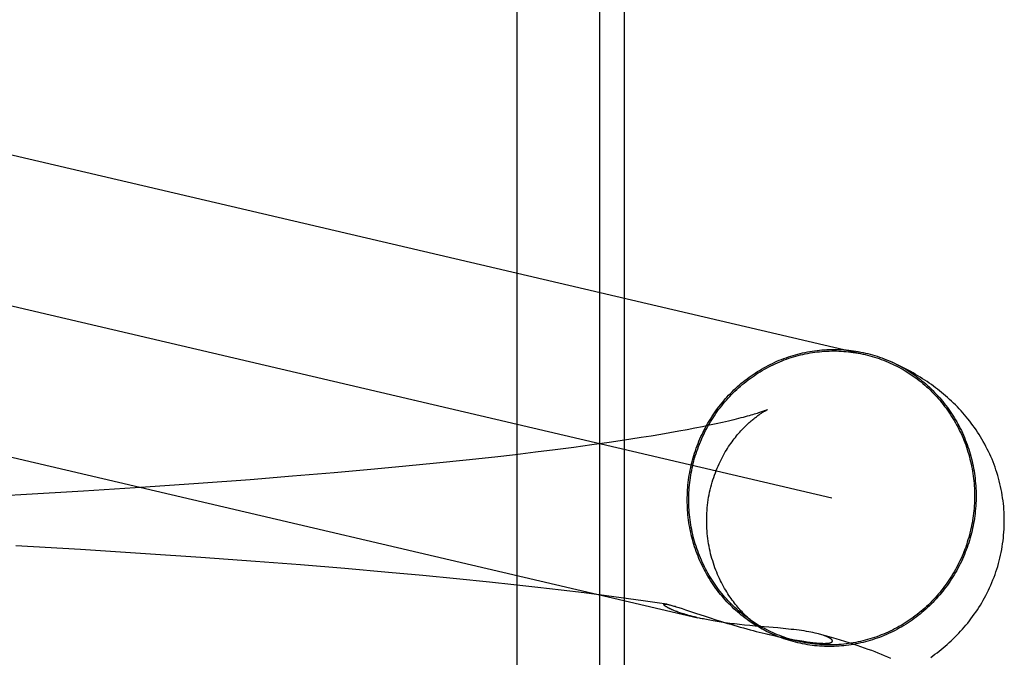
# Model space of a CAD drawing. Header units: inches. Extents: x 0 to 270, y 0 to 175.
# Tile 49 of 81: x 91.8694 to 91.9985, y 89.3493 to 89.4329. Entities that reach past the tile are written whole.
import ezdxf

# ---------------------------------------------------------------- set-up
doc = ezdxf.new("R2010")
doc.units = ezdxf.units.IN
doc.header["$LTSCALE"] = 14.84127
doc.header["$MEASUREMENT"] = 0
doc.linetypes.add('HIDDEN', pattern=[0.2, 0.1, -0.1])
doc.layers.add('DEFAULT_2', color=8, linetype='HIDDEN')

msp = doc.modelspace()

# ---------------------------------------------------------------- linework, layer by layer
at = {"layer": 'DEFAULT_2', "color": 8, "linetype": 'HIDDEN'}
for p, q in [((91.93463, 89.29035), (91.93463, 89.4466)), ((91.94546, 89.29035), (91.94546, 89.4466)), ((91.9487, 89.29035), (91.9487, 89.4466)), ((91.85044, 89.41938), (91.98024, 89.38898)), ((91.84645, 89.4005), (91.97584, 89.3702)), ((91.98412, 89.38783), (91.98376, 89.38799)), ((91.98388, 89.38793), (91.98448, 89.38765)), ((91.9623, 89.38027), (91.96154, 89.3801)), ((91.95579, 89.37893), (91.95464, 89.37873)), ((91.95689, 89.37914), (91.95579, 89.37893)), ((91.95793, 89.37934), (91.95689, 89.37914)), ((91.95892, 89.37953), (91.95793, 89.37934)), ((91.95985, 89.37973), (91.95892, 89.37953)), ((91.96072, 89.37991), (91.95985, 89.37973)), ((91.96154, 89.3801), (91.96072, 89.37991)), ((91.85665, 89.37829), (91.95828, 89.35449)), ((91.94812, 89.37767), (91.94668, 89.37746)), ((91.94953, 89.37788), (91.94812, 89.37767)), ((91.95088, 89.3781), (91.94953, 89.37788)), ((91.95218, 89.37831), (91.95088, 89.3781)), ((91.95344, 89.37852), (91.95218, 89.37831)), ((91.95464, 89.37873), (91.95344, 89.37852)), ((91.9396, 89.3765), (91.93705, 89.37618)), ((91.94206, 89.37682), (91.9396, 89.3765)), ((91.94442, 89.37714), (91.94206, 89.37682)), ((91.94668, 89.37746), (91.94442, 89.37714)), ((91.92795, 89.37514), (91.92406, 89.37474)), ((91.9317, 89.37555), (91.92795, 89.37514)), ((91.93442, 89.37586), (91.9317, 89.37555)), ((91.93705, 89.37618), (91.93442, 89.37586)), ((91.91594, 89.37396), (91.91065, 89.37349)), ((91.92006, 89.37434), (91.91594, 89.37396)), ((91.92406, 89.37474), (91.92006, 89.37434)), ((91.89966, 89.37259), (91.89286, 89.37209)), ((91.90521, 89.37303), (91.89966, 89.37259)), ((91.91065, 89.37349), (91.90521, 89.37303)), ((91.88595, 89.37161), (91.87779, 89.37109)), ((91.89286, 89.37209), (91.88595, 89.37161)), ((91.86958, 89.3706), (91.8602, 89.37008)), ((91.87779, 89.37109), (91.86958, 89.3706)), ((91.87742, 89.36342), (91.86893, 89.36391)), ((91.88592, 89.36288), (91.87742, 89.36342)), ((91.89316, 89.36239), (91.88592, 89.36288)), ((91.90034, 89.36187), (91.89316, 89.36239)), ((91.90624, 89.36142), (91.90034, 89.36187)), ((91.91206, 89.36094), (91.90624, 89.36142)), ((91.91778, 89.36044), (91.91206, 89.36094)), ((91.92228, 89.36003), (91.91778, 89.36044)), ((91.92669, 89.3596), (91.92228, 89.36003)), ((91.93101, 89.35916), (91.92669, 89.3596)), ((91.93419, 89.35882), (91.93101, 89.35916)), ((91.93732, 89.35847), (91.93419, 89.35882)), ((91.94039, 89.35811), (91.93732, 89.35847)), ((91.94339, 89.35774), (91.94039, 89.35811)), ((91.94634, 89.35736), (91.94339, 89.35774)), ((91.94923, 89.35698), (91.94634, 89.35736)), ((91.95112, 89.35671), (91.94923, 89.35698)), ((91.95298, 89.35644), (91.95112, 89.35671)), ((91.95422, 89.35626), (91.95298, 89.35644)), ((91.95583, 89.35582), (91.95623, 89.35569)), ((91.95623, 89.35569), (91.95669, 89.35554)), ((91.95507, 89.35548), (91.95499, 89.35552)), ((91.95516, 89.35545), (91.95507, 89.35548)), ((91.95526, 89.35541), (91.95516, 89.35545)), ((91.95536, 89.35537), (91.95526, 89.35541)), ((91.95546, 89.35533), (91.95536, 89.35537)), ((91.95557, 89.35529), (91.95546, 89.35533)), ((91.95569, 89.35524), (91.95557, 89.35529)), ((91.95581, 89.3552), (91.95569, 89.35524)), ((91.95595, 89.35515), (91.95581, 89.3552)), ((91.95609, 89.3551), (91.95595, 89.35515)), ((91.95624, 89.35505), (91.95609, 89.3551)), ((91.95641, 89.355), (91.95624, 89.35505)), ((91.95659, 89.35495), (91.95641, 89.355)), ((91.95801, 89.3551), (91.95925, 89.35468)), ((91.9585, 89.35444), (91.95828, 89.35449)), ((91.95925, 89.35468), (91.95993, 89.35446)), ((91.95993, 89.35446), (91.96065, 89.35423)), ((91.96065, 89.35423), (91.96141, 89.35399)), ((91.96141, 89.35399), (91.9622, 89.35375)), ((91.96512, 89.35346), (91.96443, 89.35353)), ((91.96583, 89.3534), (91.96512, 89.35346)), ((91.96877, 89.35315), (91.96583, 89.3534)), ((91.96745, 89.35235), (91.96814, 89.35219)), ((91.96814, 89.35219), (91.96874, 89.35205)), ((91.96874, 89.35205), (91.96928, 89.35194)), ((91.96928, 89.35194), (91.96976, 89.35184)), ((91.96976, 89.35184), (91.97019, 89.35176)), ((91.97457, 89.35225), (91.97413, 89.35237)), ((91.97019, 89.35176), (91.97059, 89.35168)), ((91.97059, 89.35168), (91.97096, 89.35161)), ((91.97096, 89.35161), (91.9713, 89.35155)), ((91.9713, 89.35155), (91.97162, 89.35149)), ((91.97162, 89.35149), (91.97191, 89.35145)), ((91.97191, 89.35145), (91.97217, 89.3514)), ((91.97217, 89.3514), (91.97241, 89.35137)), ((91.97241, 89.35137), (91.97263, 89.35133)), ((91.97263, 89.35133), (91.97284, 89.35131)), ((91.97284, 89.35131), (91.97304, 89.35128)), ((91.97304, 89.35128), (91.97322, 89.35126)), ((91.97322, 89.35126), (91.97339, 89.35124)), ((91.97339, 89.35124), (91.97354, 89.35122)), ((91.97354, 89.35122), (91.97368, 89.3512)), ((91.97368, 89.3512), (91.97381, 89.35119)), ((91.97381, 89.35119), (91.97394, 89.35118)), ((91.97394, 89.35118), (91.97405, 89.35117)), ((91.97405, 89.35117), (91.97415, 89.35116)), ((91.97415, 89.35116), (91.97425, 89.35116)), ((91.97425, 89.35116), (91.97434, 89.35115)), ((91.97434, 89.35115), (91.97442, 89.35115)), ((91.97442, 89.35115), (91.97449, 89.35114)), ((91.97449, 89.35114), (91.97456, 89.35114)), ((91.97456, 89.35114), (91.97462, 89.35114)), ((91.97462, 89.35114), (91.97468, 89.35113)), ((91.97468, 89.35113), (91.97474, 89.35113)), ((91.97476, 89.35113), (91.97479, 89.35113)), ((91.97481, 89.35113), (91.97484, 89.35113)), ((91.97486, 89.35113), (91.97489, 89.35113)), ((91.97491, 89.35113), (91.97493, 89.35113)), ((91.97496, 89.35113), (91.97498, 89.35113)), ((91.975, 89.35113), (91.97502, 89.35113))]:
    msp.add_line(p, q, dxfattribs=at)
for points in [[(91.95692, 89.36992), (91.95692, 89.37025), (91.95693, 89.37058), (91.95694, 89.37091), (91.95696, 89.37124), (91.95698, 89.37157), (91.95701, 89.37189), (91.95705, 89.37222), (91.95709, 89.37255), (91.95713, 89.37287), (91.95718, 89.3732), (91.95724, 89.37352), (91.9573, 89.37385), (91.95737, 89.37417), (91.95744, 89.37449), (91.95752, 89.37481), (91.9576, 89.37513), (91.95769, 89.37545), (91.95778, 89.37576), (91.95788, 89.37608), (91.95798, 89.37639), (91.95809, 89.3767), (91.95821, 89.37701), (91.95833, 89.37732), (91.95845, 89.37762), (91.95858, 89.37793), (91.95871, 89.37823), (91.95885, 89.37853), (91.95899, 89.37882), (91.95914, 89.37911), (91.95929, 89.37941), (91.95945, 89.37969), (91.95961, 89.37998), (91.95978, 89.38026), (91.95995, 89.38054), (91.96013, 89.38082), (91.96031, 89.38109), (91.96049, 89.38136), (91.96068, 89.38163), (91.96087, 89.3819), (91.96107, 89.38216), (91.96127, 89.38242), (91.96148, 89.38267), (91.96169, 89.38292), (91.9619, 89.38317), (91.96212, 89.38341), (91.96234, 89.38365), (91.96257, 89.38389), (91.9628, 89.38412), (91.96303, 89.38435), (91.96327, 89.38457), (91.96351, 89.38479), (91.96376, 89.38501), (91.964, 89.38522), (91.96426, 89.38542), (91.96451, 89.38563), (91.96477, 89.38583), (91.96503, 89.38602), (91.96529, 89.38621), (91.96556, 89.38639), (91.96583, 89.38657), (91.9661, 89.38675), (91.96638, 89.38692), (91.96665, 89.38709), (91.96694, 89.38725), (91.96722, 89.3874), (91.9675, 89.38755), (91.96779, 89.3877), (91.96808, 89.38784), (91.96838, 89.38798), (91.96867, 89.38811), (91.96897, 89.38824), (91.96927, 89.38836), (91.96957, 89.38847), (91.96987, 89.38858), (91.97017, 89.38869), (91.97048, 89.38879), (91.97079, 89.38889), (91.9711, 89.38897), (91.97141, 89.38906), (91.97172, 89.38914), (91.97203, 89.38921), (91.97234, 89.38928), (91.97266, 89.38934), (91.97297, 89.3894), (91.97329, 89.38945), (91.97361, 89.3895), (91.97392, 89.38954), (91.97424, 89.38957), (91.97456, 89.3896), (91.97488, 89.38963), (91.9752, 89.38964), (91.97552, 89.38966), (91.97584, 89.38967), (91.97616, 89.38967), (91.97648, 89.38966), (91.9768, 89.38965), (91.97712, 89.38964), (91.97743, 89.38962), (91.97775, 89.38959), (91.97807, 89.38956), (91.97839, 89.38952), (91.9787, 89.38948), (91.97902, 89.38943), (91.97933, 89.38938), (91.97965, 89.38932), (91.97996, 89.38926), (91.98027, 89.38919), (91.98058, 89.38911), (91.98089, 89.38903), (91.9812, 89.38895), (91.9815, 89.38885), (91.98181, 89.38876), (91.98211, 89.38866), (91.98241, 89.38855), (91.98271, 89.38844), (91.98301, 89.38832), (91.9833, 89.3882), (91.98359, 89.38807), (91.98376, 89.38799)], [(91.95711, 89.36993), (91.95712, 89.37025), (91.95712, 89.37058), (91.95714, 89.3709), (91.95716, 89.37123), (91.95718, 89.37155), (91.95721, 89.37188), (91.95724, 89.3722), (91.95728, 89.37252), (91.95733, 89.37285), (91.95738, 89.37317), (91.95744, 89.37349), (91.9575, 89.37381), (91.95756, 89.37413), (91.95764, 89.37445), (91.95771, 89.37476), (91.95779, 89.37508), (91.95788, 89.37539), (91.95797, 89.37571), (91.95807, 89.37602), (91.95817, 89.37633), (91.95828, 89.37663), (91.95839, 89.37694), (91.95851, 89.37724), (91.95863, 89.37754), (91.95876, 89.37784), (91.95889, 89.37814), (91.95903, 89.37844), (91.95917, 89.37873), (91.95932, 89.37902), (91.95947, 89.37931), (91.95962, 89.37959), (91.95978, 89.37988), (91.95995, 89.38016), (91.96012, 89.38043), (91.96029, 89.38071), (91.96047, 89.38098), (91.96065, 89.38125), (91.96084, 89.38151), (91.96103, 89.38177), (91.96123, 89.38203), (91.96143, 89.38229), (91.96163, 89.38254), (91.96184, 89.38279), (91.96205, 89.38303), (91.96227, 89.38327), (91.96249, 89.38351), (91.96271, 89.38374), (91.96294, 89.38397), (91.96317, 89.3842), (91.9634, 89.38442), (91.96364, 89.38464), (91.96388, 89.38485), (91.96413, 89.38506), (91.96438, 89.38526), (91.96463, 89.38546), (91.96488, 89.38566), (91.96514, 89.38585), (91.9654, 89.38604), (91.96567, 89.38622), (91.96593, 89.3864), (91.9662, 89.38658), (91.96648, 89.38674), (91.96675, 89.38691), (91.96703, 89.38707), (91.96731, 89.38722), (91.96759, 89.38737), (91.96788, 89.38752), (91.96816, 89.38766), (91.96845, 89.38779), (91.96875, 89.38792), (91.96904, 89.38805), (91.96934, 89.38817), (91.96963, 89.38828), (91.96993, 89.38839), (91.97023, 89.3885), (91.97054, 89.38859), (91.97084, 89.38869), (91.97114, 89.38878), (91.97145, 89.38886), (91.97176, 89.38894), (91.97207, 89.38901), (91.97238, 89.38908), (91.97269, 89.38914), (91.973, 89.3892), (91.97332, 89.38925), (91.97363, 89.38929), (91.97394, 89.38933), (91.97426, 89.38937), (91.97457, 89.3894), (91.97489, 89.38942), (91.97521, 89.38944), (91.97552, 89.38945), (91.97584, 89.38946), (91.97615, 89.38946), (91.97647, 89.38946), (91.97679, 89.38945), (91.9771, 89.38943), (91.97742, 89.38941), (91.97773, 89.38939), (91.97805, 89.38936), (91.97836, 89.38932), (91.97867, 89.38928), (91.97899, 89.38923), (91.9793, 89.38918), (91.97961, 89.38912), (91.97992, 89.38906), (91.98024, 89.38898)], [(91.98024, 89.38898), (91.98053, 89.38891), (91.98084, 89.38883), (91.98114, 89.38875), (91.98144, 89.38866), (91.98174, 89.38856), (91.98204, 89.38846), (91.98234, 89.38836), (91.98264, 89.38824), (91.98293, 89.38813), (91.98322, 89.38801), (91.98351, 89.38788), (91.9838, 89.38775), (91.98408, 89.38761), (91.98437, 89.38747), (91.98465, 89.38732), (91.98493, 89.38717), (91.9852, 89.38702), (91.98547, 89.38685), (91.98574, 89.38669), (91.98601, 89.38652), (91.98627, 89.38634), (91.98653, 89.38616), (91.98679, 89.38598), (91.98705, 89.38579), (91.9873, 89.3856), (91.98755, 89.3854), (91.98779, 89.3852), (91.98803, 89.38499), (91.98827, 89.38478), (91.98851, 89.38457), (91.98874, 89.38435), (91.98897, 89.38412), (91.98919, 89.3839), (91.98941, 89.38367), (91.98963, 89.38343), (91.98984, 89.38319), (91.99005, 89.38295), (91.99025, 89.38271), (91.99045, 89.38246), (91.99064, 89.3822), (91.99084, 89.38195), (91.99102, 89.38169), (91.99121, 89.38142), (91.99138, 89.38116), (91.99156, 89.38089), (91.99173, 89.38062), (91.99189, 89.38034), (91.99205, 89.38006), (91.99221, 89.37978), (91.99236, 89.3795), (91.99251, 89.37921), (91.99265, 89.37892), (91.99279, 89.37863), (91.99292, 89.37834), (91.99305, 89.37804), (91.99317, 89.37775), (91.99328, 89.37745), (91.9934, 89.37714), (91.9935, 89.37684), (91.99361, 89.37653), (91.9937, 89.37622), (91.9938, 89.37591), (91.99388, 89.3756), (91.99396, 89.37529), (91.99404, 89.37497), (91.99411, 89.37466), (91.99418, 89.37434), (91.99424, 89.37402), (91.9943, 89.3737), (91.99435, 89.37338), (91.99439, 89.37306), (91.99443, 89.37274), (91.99447, 89.37242), (91.9945, 89.37209), (91.99452, 89.37177), (91.99454, 89.37144), (91.99455, 89.37112), (91.99456, 89.37079), (91.99456, 89.37047)], [(91.98417, 89.3878), (91.98446, 89.38765), (91.98474, 89.38751), (91.98502, 89.38735), (91.9853, 89.38719), (91.98558, 89.38703), (91.98585, 89.38686), (91.98612, 89.38669), (91.98638, 89.38651), (91.98665, 89.38633), (91.98691, 89.38615), (91.98717, 89.38596), (91.98742, 89.38576), (91.98767, 89.38556), (91.98792, 89.38536), (91.98816, 89.38515), (91.98841, 89.38493), (91.98864, 89.38472), (91.98888, 89.3845), (91.98911, 89.38427), (91.98933, 89.38404), (91.98955, 89.38381), (91.98977, 89.38357), (91.98999, 89.38333), (91.9902, 89.38309), (91.9904, 89.38284), (91.9906, 89.38259), (91.9908, 89.38233), (91.991, 89.38207), (91.99118, 89.38181), (91.99137, 89.38154), (91.99155, 89.38128), (91.99173, 89.381), (91.9919, 89.38073), (91.99206, 89.38045), (91.99223, 89.38017), (91.99238, 89.37989), (91.99254, 89.3796), (91.99268, 89.37931), (91.99283, 89.37902), (91.99297, 89.37872), (91.9931, 89.37843), (91.99323, 89.37813), (91.99335, 89.37783), (91.99347, 89.37752), (91.99358, 89.37722), (91.99369, 89.37691), (91.9938, 89.3766), (91.99389, 89.37629), (91.99399, 89.37597), (91.99407, 89.37566), (91.99416, 89.37534), (91.99423, 89.37503), (91.99431, 89.37471), (91.99437, 89.37439), (91.99444, 89.37406), (91.99449, 89.37374), (91.99454, 89.37342), (91.99459, 89.37309), (91.99463, 89.37277), (91.99466, 89.37244), (91.99469, 89.37211), (91.99472, 89.37179), (91.99474, 89.37146), (91.99475, 89.37113), (91.99476, 89.3708), (91.99476, 89.37047)], [(91.99846, 89.3672), (91.99846, 89.36756), (91.99845, 89.36793), (91.99843, 89.36831), (91.99841, 89.36869), (91.99838, 89.36907), (91.99834, 89.36945), (91.99829, 89.36983), (91.99824, 89.3702), (91.99818, 89.37058), (91.99812, 89.37095), (91.99805, 89.37132), (91.99797, 89.37169), (91.99789, 89.37206), (91.9978, 89.37243), (91.9977, 89.37279), (91.9976, 89.37315), (91.99749, 89.37351), (91.99737, 89.37387), (91.99725, 89.37422), (91.99712, 89.37457), (91.99699, 89.37492), (91.99685, 89.37527), (91.9967, 89.37561), (91.99655, 89.37595), (91.99639, 89.37628), (91.99623, 89.37661), (91.99606, 89.37694), (91.99589, 89.37726), (91.99571, 89.37758), (91.99553, 89.3779), (91.99534, 89.37821), (91.99515, 89.37852), (91.99496, 89.37882), (91.99476, 89.37912), (91.99455, 89.37942), (91.99435, 89.37971), (91.99413, 89.37999), (91.99392, 89.38027), (91.9937, 89.38055), (91.99348, 89.38082), (91.99325, 89.38109), (91.99302, 89.38136), (91.99279, 89.38162), (91.99255, 89.38187), (91.99231, 89.38213), (91.99206, 89.38238), (91.99181, 89.38263), (91.99155, 89.38287), (91.99129, 89.38311), (91.99103, 89.38335), (91.99077, 89.38358), (91.99051, 89.3838), (91.99025, 89.38402), (91.98998, 89.38423), (91.98971, 89.38444), (91.98945, 89.38465), (91.98917, 89.38485), (91.9889, 89.38505), (91.98862, 89.38525), (91.98833, 89.38544), (91.98804, 89.38564), (91.98775, 89.38583), (91.98745, 89.38602), (91.98714, 89.38621), (91.98683, 89.38639), (91.98651, 89.38658), (91.98619, 89.38676), (91.98586, 89.38694), (91.98552, 89.38712), (91.98518, 89.3873), (91.98483, 89.38748), (91.98448, 89.38765)], [(91.95946, 89.3672), (91.95946, 89.36753), (91.95947, 89.36787), (91.95949, 89.36822), (91.95951, 89.36857), (91.95954, 89.36891), (91.95958, 89.36925), (91.95962, 89.3696), (91.95967, 89.36994), (91.95972, 89.37028), (91.95979, 89.37061), (91.95985, 89.37094), (91.95993, 89.37127), (91.96001, 89.3716), (91.96009, 89.37193), (91.96018, 89.37225), (91.96028, 89.37256), (91.96038, 89.37288), (91.96049, 89.37318), (91.9606, 89.37349), (91.96071, 89.37379), (91.96083, 89.37408), (91.96095, 89.37437), (91.96108, 89.37465), (91.96121, 89.37493), (91.96134, 89.3752), (91.96148, 89.37546), (91.96162, 89.37572), (91.96176, 89.37597), (91.9619, 89.37622), (91.96204, 89.37646), (91.96219, 89.37669), (91.96234, 89.37692), (91.96248, 89.37714), (91.96263, 89.37735), (91.96278, 89.37756), (91.96292, 89.37776), (91.96307, 89.37795), (91.96322, 89.37814), (91.96337, 89.37832), (91.96351, 89.3785), (91.96366, 89.37867), (91.9638, 89.37883), (91.96394, 89.37899), (91.96408, 89.37914), (91.96422, 89.37929), (91.96436, 89.37943), (91.9645, 89.37957), (91.96463, 89.3797), (91.96476, 89.37983), (91.9649, 89.37995), (91.96503, 89.38007), (91.96515, 89.38018), (91.96528, 89.38029), (91.9654, 89.38039), (91.96552, 89.38049), (91.96563, 89.38058), (91.96575, 89.38068), (91.96586, 89.38076), (91.96597, 89.38085), (91.96608, 89.38093), (91.96618, 89.381), (91.96628, 89.38107), (91.96638, 89.38114), (91.96647, 89.3812), (91.96656, 89.38126), (91.96665, 89.38132), (91.96674, 89.38138), (91.96682, 89.38143), (91.96689, 89.38147), (91.96697, 89.38152), (91.96703, 89.38156), (91.9671, 89.38159), (91.96716, 89.38163), (91.96721, 89.38166), (91.96726, 89.38168), (91.9673, 89.38171), (91.96734, 89.38173), (91.96737, 89.38174), (91.9674, 89.38176), (91.96742, 89.38177), (91.96744, 89.38177), (91.96744, 89.38177)], [(91.96744, 89.38178), (91.96744, 89.38177), (91.96742, 89.38177), (91.9674, 89.38176), (91.96737, 89.38174), (91.96733, 89.38173), (91.96728, 89.38171), (91.96722, 89.38168), (91.96715, 89.38166), (91.96707, 89.38163), (91.96699, 89.3816), (91.96689, 89.38156), (91.96678, 89.38152), (91.96666, 89.38148), (91.96653, 89.38144), (91.96638, 89.38139), (91.96623, 89.38134), (91.96606, 89.38128), (91.96588, 89.38123), (91.96568, 89.38117), (91.96548, 89.38111), (91.96526, 89.38104), (91.96502, 89.38097), (91.96477, 89.38091), (91.96451, 89.38083), (91.96424, 89.38076), (91.96395, 89.38068), (91.96365, 89.3806), (91.96333, 89.38052), (91.963, 89.38044), (91.96266, 89.38036), (91.9623, 89.38027)], [(91.96738, 89.35266), (91.96722, 89.35274), (91.96694, 89.35289), (91.96665, 89.35304), (91.96638, 89.3532), (91.9661, 89.35337), (91.96583, 89.35353), (91.96556, 89.35371), (91.96529, 89.35388), (91.96503, 89.35406), (91.96477, 89.35425), (91.96451, 89.35444), (91.96426, 89.35464), (91.964, 89.35484), (91.96376, 89.35504), (91.96351, 89.35525), (91.96327, 89.35546), (91.96303, 89.35568), (91.9628, 89.3559), (91.96257, 89.35612), (91.96234, 89.35635), (91.96212, 89.35659), (91.9619, 89.35682), (91.96169, 89.35707), (91.96148, 89.35731), (91.96127, 89.35756), (91.96107, 89.35781), (91.96087, 89.35807), (91.96068, 89.35832), (91.96049, 89.35859), (91.96031, 89.35885), (91.96013, 89.35912), (91.95995, 89.35939), (91.95978, 89.35967), (91.95961, 89.35995), (91.95945, 89.36023), (91.95929, 89.36051), (91.95914, 89.3608), (91.95899, 89.36109), (91.95885, 89.36138), (91.95871, 89.36167), (91.95858, 89.36197), (91.95845, 89.36227), (91.95833, 89.36257), (91.95821, 89.36287), (91.95809, 89.36318), (91.95798, 89.36349), (91.95788, 89.3638), (91.95778, 89.36411), (91.95769, 89.36442), (91.9576, 89.36474), (91.95752, 89.36505), (91.95744, 89.36537), (91.95737, 89.36569), (91.9573, 89.36601), (91.95724, 89.36633), (91.95718, 89.36666), (91.95713, 89.36698), (91.95709, 89.3673), (91.95705, 89.36763), (91.95701, 89.36796), (91.95698, 89.36828), (91.95696, 89.36861), (91.95694, 89.36894), (91.95693, 89.36927), (91.95692, 89.3696), (91.95692, 89.36992)], [(91.97144, 89.35141), (91.97114, 89.35148), (91.97084, 89.35156), (91.97054, 89.35165), (91.97023, 89.35174), (91.96993, 89.35183), (91.96963, 89.35193), (91.96934, 89.35204), (91.96904, 89.35215), (91.96875, 89.35227), (91.96845, 89.35239), (91.96816, 89.35252), (91.96788, 89.35265), (91.96759, 89.35278), (91.96731, 89.35293), (91.96703, 89.35307), (91.96675, 89.35322), (91.96648, 89.35338), (91.9662, 89.35354), (91.96593, 89.35371), (91.96567, 89.35388), (91.9654, 89.35405), (91.96514, 89.35423), (91.96488, 89.35442), (91.96463, 89.35461), (91.96438, 89.3548), (91.96413, 89.355), (91.96388, 89.3552), (91.96364, 89.35541), (91.9634, 89.35562), (91.96317, 89.35583), (91.96294, 89.35605), (91.96271, 89.35627), (91.96249, 89.3565), (91.96227, 89.35673), (91.96205, 89.35697), (91.96184, 89.3572), (91.96163, 89.35745), (91.96143, 89.35769), (91.96123, 89.35794), (91.96103, 89.35819), (91.96084, 89.35845), (91.96065, 89.35871), (91.96047, 89.35897), (91.96029, 89.35924), (91.96012, 89.35951), (91.95995, 89.35978), (91.95978, 89.36005), (91.95962, 89.36033), (91.95947, 89.36061), (91.95932, 89.3609), (91.95917, 89.36118), (91.95903, 89.36147), (91.95889, 89.36176), (91.95876, 89.36206), (91.95863, 89.36235), (91.95851, 89.36265), (91.95839, 89.36295), (91.95828, 89.36325), (91.95817, 89.36356), (91.95807, 89.36386), (91.95797, 89.36417), (91.95788, 89.36448), (91.95779, 89.36479), (91.95771, 89.36511), (91.95764, 89.36542), (91.95756, 89.36574), (91.9575, 89.36605), (91.95744, 89.36637), (91.95738, 89.36669), (91.95733, 89.36701), (91.95728, 89.36733), (91.95724, 89.36766), (91.95721, 89.36798), (91.95718, 89.3683), (91.95716, 89.36863), (91.95714, 89.36895), (91.95712, 89.36928), (91.95712, 89.3696), (91.95711, 89.36993)], [(91.99476, 89.37047), (91.99476, 89.37014), (91.99475, 89.36981), (91.99474, 89.36949), (91.99472, 89.36916), (91.99469, 89.36883), (91.99466, 89.3685), (91.99463, 89.36817), (91.99459, 89.36785), (91.99454, 89.36752), (91.99449, 89.3672), (91.99444, 89.36687), (91.99437, 89.36655), (91.99431, 89.36623), (91.99423, 89.3659), (91.99416, 89.36558), (91.99407, 89.36527), (91.99399, 89.36495), (91.99389, 89.36463), (91.9938, 89.36432), (91.99369, 89.36401), (91.99358, 89.36369), (91.99347, 89.36339), (91.99335, 89.36308), (91.99323, 89.36277), (91.9931, 89.36247), (91.99297, 89.36217), (91.99283, 89.36187), (91.99268, 89.36158), (91.99254, 89.36128), (91.99238, 89.36099), (91.99223, 89.3607), (91.99206, 89.36042), (91.9919, 89.36013), (91.99173, 89.35985), (91.99155, 89.35958), (91.99137, 89.3593), (91.99118, 89.35903), (91.991, 89.35876), (91.9908, 89.3585), (91.9906, 89.35824), (91.9904, 89.35798), (91.9902, 89.35773), (91.98999, 89.35748), (91.98977, 89.35723), (91.98955, 89.35698), (91.98933, 89.35675), (91.98911, 89.35651), (91.98888, 89.35628), (91.98864, 89.35605), (91.98841, 89.35583), (91.98816, 89.35561), (91.98792, 89.35539), (91.98767, 89.35518), (91.98742, 89.35497), (91.98717, 89.35477), (91.98691, 89.35457), (91.98665, 89.35438), (91.98638, 89.35419), (91.98612, 89.354), (91.98585, 89.35382), (91.98558, 89.35365), (91.9853, 89.35348), (91.98502, 89.35331), (91.98474, 89.35315), (91.98446, 89.35299), (91.98417, 89.35284), (91.98388, 89.3527), (91.98359, 89.35255), (91.9833, 89.35242), (91.98301, 89.35229), (91.98271, 89.35216), (91.98241, 89.35204), (91.98211, 89.35192), (91.98181, 89.35181), (91.9815, 89.35171), (91.9812, 89.35161), (91.98089, 89.35151), (91.98058, 89.35142), (91.98027, 89.35134), (91.97996, 89.35126), (91.97965, 89.35119), (91.97933, 89.35112), (91.97902, 89.35105), (91.9787, 89.351), (91.97839, 89.35095), (91.97807, 89.3509), (91.97775, 89.35086), (91.97743, 89.35082), (91.97712, 89.35079), (91.9768, 89.35077), (91.97648, 89.35075), (91.97616, 89.35074), (91.97584, 89.35073), (91.97552, 89.35073), (91.9752, 89.35073), (91.97488, 89.35074), (91.97456, 89.35076), (91.97424, 89.35078), (91.97392, 89.3508), (91.97361, 89.35083), (91.97329, 89.35087), (91.97297, 89.35091), (91.97266, 89.35096), (91.97234, 89.35102), (91.97203, 89.35107), (91.97172, 89.35114), (91.97141, 89.35121), (91.9711, 89.35128), (91.97079, 89.35136), (91.97048, 89.35145), (91.97017, 89.35154), (91.96987, 89.35164), (91.96957, 89.35174), (91.96927, 89.35185), (91.96897, 89.35196), (91.96867, 89.35208), (91.96838, 89.3522), (91.96808, 89.35233), (91.96779, 89.35246), (91.9675, 89.3526), (91.96738, 89.35266)], [(91.99456, 89.37047), (91.99456, 89.37014), (91.99455, 89.36982), (91.99454, 89.36949), (91.99452, 89.36917), (91.9945, 89.36884), (91.99447, 89.36852), (91.99443, 89.3682), (91.99439, 89.36787), (91.99435, 89.36755), (91.9943, 89.36723), (91.99424, 89.36691), (91.99418, 89.36659), (91.99411, 89.36627), (91.99404, 89.36595), (91.99396, 89.36563), (91.99388, 89.36532), (91.9938, 89.365), (91.9937, 89.36469), (91.99361, 89.36438), (91.9935, 89.36407), (91.9934, 89.36376), (91.99328, 89.36346), (91.99317, 89.36315), (91.99305, 89.36285), (91.99292, 89.36255), (91.99279, 89.36225), (91.99265, 89.36196), (91.99251, 89.36167), (91.99236, 89.36138), (91.99221, 89.36109), (91.99205, 89.3608), (91.99189, 89.36052), (91.99173, 89.36024), (91.99156, 89.35996), (91.99138, 89.35969), (91.99121, 89.35942), (91.99102, 89.35915), (91.99084, 89.35888), (91.99064, 89.35862), (91.99045, 89.35836), (91.99025, 89.35811), (91.99005, 89.35786), (91.98984, 89.35761), (91.98963, 89.35736), (91.98941, 89.35712), (91.98919, 89.35689), (91.98897, 89.35665), (91.98874, 89.35642), (91.98851, 89.3562), (91.98827, 89.35598), (91.98803, 89.35576), (91.98779, 89.35555), (91.98755, 89.35534), (91.9873, 89.35513), (91.98705, 89.35493), (91.98679, 89.35474), (91.98653, 89.35454), (91.98627, 89.35436), (91.98601, 89.35417), (91.98574, 89.354), (91.98547, 89.35382), (91.9852, 89.35365), (91.98493, 89.35349), (91.98465, 89.35333), (91.98437, 89.35317), (91.98408, 89.35302), (91.9838, 89.35288), (91.98351, 89.35274), (91.98322, 89.3526), (91.98293, 89.35247), (91.98264, 89.35235), (91.98234, 89.35223), (91.98204, 89.35211), (91.98174, 89.35201), (91.98144, 89.3519), (91.98114, 89.3518), (91.98084, 89.35171), (91.98053, 89.35162), (91.98022, 89.35154), (91.97992, 89.35146), (91.97961, 89.35138), (91.9793, 89.35132), (91.97899, 89.35126), (91.97867, 89.3512), (91.97836, 89.35115), (91.97805, 89.3511), (91.97773, 89.35106), (91.97742, 89.35103), (91.9771, 89.351), (91.97679, 89.35097), (91.97647, 89.35096), (91.97615, 89.35094), (91.97584, 89.35094), (91.97552, 89.35093), (91.97521, 89.35094), (91.97489, 89.35095), (91.97457, 89.35096), (91.97426, 89.35098), (91.97394, 89.35101), (91.97363, 89.35104), (91.97332, 89.35108), (91.973, 89.35112), (91.97269, 89.35116), (91.97238, 89.35122), (91.97207, 89.35128), (91.97176, 89.35134), (91.97144, 89.35141)], [(91.96735, 89.35268), (91.96732, 89.35269), (91.96728, 89.35272), (91.96723, 89.35274), (91.96718, 89.35277), (91.96712, 89.3528), (91.96706, 89.35283), (91.967, 89.35287), (91.96693, 89.35291), (91.96686, 89.35296), (91.96678, 89.353), (91.9667, 89.35305), (91.96662, 89.35311), (91.96653, 89.35317), (91.96644, 89.35323), (91.96634, 89.35329), (91.96625, 89.35336), (91.96615, 89.35343), (91.96605, 89.3535), (91.96594, 89.35358), (91.96584, 89.35366), (91.96573, 89.35375), (91.96561, 89.35384), (91.9655, 89.35393), (91.96538, 89.35403), (91.96526, 89.35413), (91.96514, 89.35424), (91.96501, 89.35435), (91.96489, 89.35447), (91.96476, 89.35459), (91.96463, 89.35471), (91.9645, 89.35484), (91.96436, 89.35497), (91.96423, 89.35511), (91.96409, 89.35525), (91.96395, 89.3554), (91.96381, 89.35556), (91.96367, 89.35572), (91.96353, 89.35589), (91.96339, 89.35606), (91.96324, 89.35623), (91.9631, 89.35642), (91.96296, 89.3566), (91.96281, 89.3568), (91.96267, 89.357), (91.96253, 89.35721), (91.96238, 89.35742), (91.96224, 89.35764), (91.96209, 89.35787), (91.96195, 89.3581), (91.96181, 89.35834), (91.96167, 89.35858), (91.96154, 89.35883), (91.9614, 89.35909), (91.96127, 89.35935), (91.96114, 89.35962), (91.96102, 89.35989), (91.9609, 89.36017), (91.96078, 89.36046), (91.96066, 89.36074), (91.96055, 89.36104), (91.96045, 89.36134), (91.96034, 89.36164), (91.96025, 89.36195), (91.96015, 89.36226), (91.96007, 89.36257), (91.95998, 89.36289), (91.95991, 89.36321), (91.95984, 89.36354), (91.95977, 89.36386), (91.95971, 89.36419), (91.95966, 89.36453), (91.95961, 89.36486), (91.95957, 89.36519), (91.95954, 89.36553), (91.95951, 89.36587), (91.95949, 89.36621), (91.95947, 89.36655), (91.95946, 89.36689), (91.95946, 89.3672)], [(91.98881, 89.34929), (91.98909, 89.34949), (91.98937, 89.3497), (91.98964, 89.34991), (91.98991, 89.35012), (91.99018, 89.35033), (91.99044, 89.35055), (91.9907, 89.35077), (91.99096, 89.351), (91.99122, 89.35123), (91.99148, 89.35147), (91.99174, 89.35171), (91.99199, 89.35196), (91.99224, 89.35221), (91.99249, 89.35247), (91.99273, 89.35273), (91.99297, 89.35299), (91.9932, 89.35326), (91.99343, 89.35353), (91.99366, 89.3538), (91.99388, 89.35408), (91.99409, 89.35436), (91.99431, 89.35465), (91.99452, 89.35494), (91.99472, 89.35523), (91.99493, 89.35553), (91.99512, 89.35584), (91.99532, 89.35615), (91.9955, 89.35646), (91.99569, 89.35678), (91.99587, 89.3571), (91.99604, 89.35742), (91.99621, 89.35775), (91.99637, 89.35809), (91.99653, 89.35842), (91.99668, 89.35876), (91.99683, 89.3591), (91.99697, 89.35945), (91.99711, 89.3598), (91.99724, 89.36015), (91.99736, 89.36051), (91.99748, 89.36086), (91.99759, 89.36123), (91.99769, 89.36159), (91.99779, 89.36195), (91.99788, 89.36232), (91.99797, 89.36269), (91.99805, 89.36306), (91.99812, 89.36344), (91.99818, 89.36381), (91.99824, 89.36419), (91.99829, 89.36457), (91.99834, 89.36495), (91.99837, 89.36533), (91.99841, 89.36571), (91.99843, 89.36609), (91.99845, 89.36647), (91.99846, 89.36685), (91.99846, 89.3672)], [(91.95499, 89.35552), (91.95491, 89.35555), (91.95487, 89.35557), (91.95483, 89.35559), (91.95479, 89.35561), (91.95475, 89.35562), (91.95471, 89.35564), (91.95468, 89.35566), (91.95464, 89.35567), (91.9546, 89.35569), (91.95457, 89.35571), (91.95453, 89.35573), (91.9545, 89.35574), (91.95447, 89.35576), (91.95443, 89.35578), (91.9544, 89.35579), (91.95437, 89.35581), (91.95434, 89.35583), (91.95431, 89.35584), (91.95428, 89.35586), (91.95425, 89.35588), (91.95422, 89.3559), (91.95419, 89.35591), (91.95416, 89.35593), (91.95413, 89.35595), (91.95411, 89.35596), (91.95408, 89.35598), (91.95406, 89.356), (91.95403, 89.35601), (91.95401, 89.35603), (91.95399, 89.35605), (91.95397, 89.35606), (91.95395, 89.35608), (91.95393, 89.3561), (91.95391, 89.35611), (91.9539, 89.35613), (91.95389, 89.35614), (91.95387, 89.35616), (91.95387, 89.35617), (91.95386, 89.35619), (91.95386, 89.3562), (91.95385, 89.35621), (91.95386, 89.35623), (91.95386, 89.35624), (91.95387, 89.35625), (91.95388, 89.35626), (91.9539, 89.35626), (91.95392, 89.35627), (91.95395, 89.35627), (91.95398, 89.35628), (91.95401, 89.35628), (91.95406, 89.35628), (91.95411, 89.35627), (91.95416, 89.35627), (91.95422, 89.35626)], [(91.95422, 89.35626), (91.95429, 89.35625), (91.95437, 89.35623), (91.95445, 89.35621), (91.95455, 89.35619), (91.95465, 89.35617), (91.95476, 89.35614), (91.95488, 89.35611), (91.95501, 89.35607), (91.95515, 89.35603), (91.95531, 89.35599), (91.95547, 89.35594), (91.95564, 89.35588), (91.95583, 89.35582)], [(91.95817, 89.35452), (91.95802, 89.35456), (91.95787, 89.35459), (91.95773, 89.35463), (91.95759, 89.35466), (91.95746, 89.3547), (91.95734, 89.35473), (91.95721, 89.35476), (91.9571, 89.3548), (91.95699, 89.35483), (91.95688, 89.35486), (91.95678, 89.35489), (91.95668, 89.35492), (91.95659, 89.35495)], [(91.95669, 89.35554), (91.95772, 89.35519), (91.95801, 89.3551)], [(91.96443, 89.35353), (91.96376, 89.3536), (91.96344, 89.35364), (91.96312, 89.35368), (91.9628, 89.35371), (91.9625, 89.35375), (91.9622, 89.35379), (91.9619, 89.35383), (91.96162, 89.35387), (91.96135, 89.35391), (91.96108, 89.35395), (91.96082, 89.354), (91.96057, 89.35404), (91.96032, 89.35408), (91.96009, 89.35412), (91.95986, 89.35416), (91.95964, 89.3542), (91.95943, 89.35424), (91.95923, 89.35429), (91.95904, 89.35433), (91.95885, 89.35437), (91.95867, 89.3544), (91.9585, 89.35444)], [(91.9622, 89.35375), (91.96261, 89.35363), (91.96302, 89.35351), (91.96345, 89.35339), (91.96387, 89.35327), (91.9643, 89.35315), (91.96473, 89.35303), (91.96515, 89.35292), (91.96556, 89.35281), (91.96596, 89.35271), (91.96635, 89.35261), (91.96673, 89.35252), (91.96711, 89.35243), (91.97144, 89.35141)], [(91.97413, 89.35237), (91.97391, 89.35243), (91.97366, 89.35249), (91.97339, 89.35255), (91.97312, 89.3526), (91.97283, 89.35266), (91.97253, 89.35271), (91.97222, 89.35276), (91.9719, 89.3528), (91.97157, 89.35285), (91.97124, 89.35289), (91.9709, 89.35293), (91.97055, 89.35297), (91.9702, 89.35301), (91.96985, 89.35305), (91.96949, 89.35308), (91.96877, 89.35315)], [(91.98358, 89.34914), (91.98319, 89.34932), (91.98278, 89.34949), (91.98237, 89.34966), (91.98195, 89.34984), (91.98152, 89.35001), (91.98108, 89.35018), (91.98062, 89.35035), (91.98015, 89.35052), (91.97967, 89.3507), (91.97916, 89.35087), (91.97865, 89.35104), (91.97811, 89.35122), (91.97756, 89.35139), (91.97699, 89.35156), (91.97641, 89.35174), (91.97581, 89.35191), (91.97519, 89.35209), (91.97455, 89.35226), (91.97413, 89.35237)], [(91.97504, 89.35113), (91.97507, 89.35114), (91.97509, 89.35114), (91.97511, 89.35114), (91.97513, 89.35114), (91.97516, 89.35114), (91.97518, 89.35114), (91.9752, 89.35114), (91.97522, 89.35114), (91.97524, 89.35114), (91.97527, 89.35115), (91.97529, 89.35115), (91.97531, 89.35115), (91.97533, 89.35115), (91.97536, 89.35115), (91.97538, 89.35116), (91.97541, 89.35116), (91.97543, 89.35116), (91.97546, 89.35117), (91.97548, 89.35117), (91.97551, 89.35118), (91.97553, 89.35118), (91.97556, 89.35118), (91.97558, 89.35119), (91.97561, 89.3512), (91.97563, 89.3512), (91.97565, 89.35121), (91.97568, 89.35121), (91.9757, 89.35122), (91.97572, 89.35123), (91.97574, 89.35124), (91.97577, 89.35125), (91.97579, 89.35126), (91.97581, 89.35127), (91.97583, 89.35128), (91.97584, 89.35129), (91.97586, 89.3513), (91.97588, 89.35131), (91.97589, 89.35133), (91.9759, 89.35134), (91.97591, 89.35135), (91.97592, 89.35137), (91.97593, 89.35139), (91.97594, 89.3514), (91.97594, 89.35142), (91.97594, 89.35144), (91.97594, 89.35146), (91.97593, 89.35148), (91.97593, 89.35151), (91.97592, 89.35153), (91.9759, 89.35155), (91.97588, 89.35158), (91.97586, 89.35161), (91.97584, 89.35164), (91.9758, 89.35167), (91.97577, 89.3517), (91.97573, 89.35173), (91.97568, 89.35176), (91.97563, 89.3518), (91.97557, 89.35183), (91.9755, 89.35187), (91.97543, 89.35191), (91.97534, 89.35195), (91.97525, 89.352), (91.97514, 89.35204), (91.97502, 89.35209), (91.97489, 89.35214), (91.97474, 89.35219), (91.97457, 89.35225)]]:
    msp.add_lwpolyline(points, dxfattribs=at)

doc.saveas('drawing.dxf')
